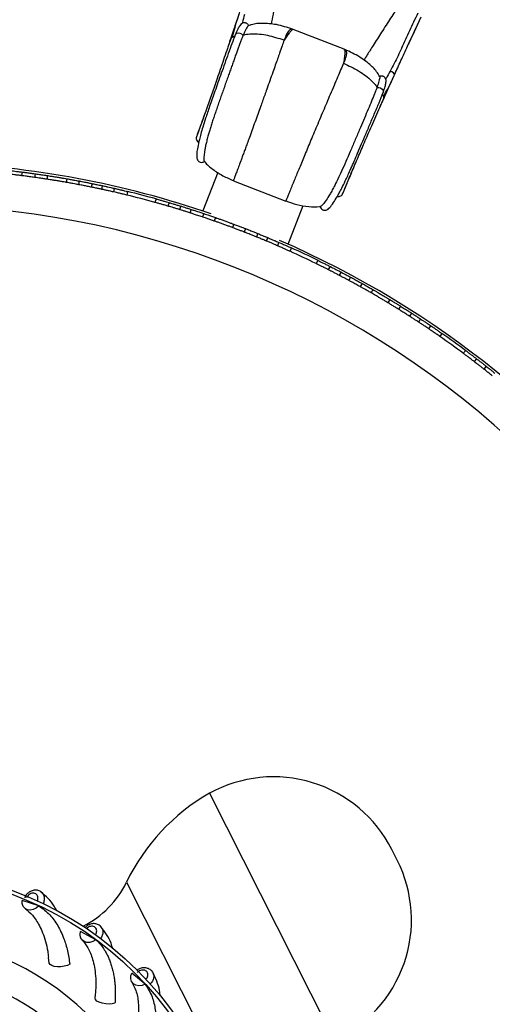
# Model space of a CAD drawing. Header units: millimetres. Extents: x 69 to 135, y 39 to 174.
# Tile 49 of 199: x 91 to 96, y 64 to 74. Entities that reach past the tile are written whole.
import ezdxf

# ---------------------------------------------------------------- set-up
doc = ezdxf.new("R2010")
doc.units = ezdxf.units.MM
doc.styles.add('SLDTEXTSTYLE0', font='TXT', dxfattribs={"width": 0.75})
doc.dimstyles.new('SLDDIMSTYLE2', dxfattribs={"dimtxt": 3.5, "dimasz": 3.302, "dimexe": 0, "dimexo": 0.0625, "dimgap": 0.875, "dimtad": 1, "dimlfac": 20, "dimrnd": 1e-09, "dimzin": 12, "dimdsep": 46, "dimtxsty": 'SLDTEXTSTYLE0', "dimsah": 1, "dimcen": 0.09, "dimadec": 0, "dimazin": 3, "dimtfac": 1, "dimtofl": 0, "dimtmove": 0, "dimatfit": 3, "dimfxl": 0, "dimfrac": 2, "dimtolj": 1, "dimtzin": 12, "dimarcsym": 0})

# ---------------------------------------------------------------- blocks, each defined once
blk = doc.blocks.new('_D_2')
at = {"color": 7, "linetype": 'Continuous', "lineweight": 18}
for p, q in [((90.33, 84.344), (123.279, 84.344)), ((122.279, 84.344), (122.279, 39.344)), ((90.33, 39.344), (123.279, 39.344))]:
    blk.add_line(p, q, dxfattribs=at)
for points in [[(122.279, 84.344), (121.771, 81.042), (122.787, 81.042)], [(122.279, 39.344), (122.787, 42.646), (121.771, 42.646)]]:
    blk.add_solid(points, dxfattribs=at)
at = {"color": 7, "linetype": 'Continuous', "lineweight": 18, "insert": (117.768, 62.442), "char_height": 3.5, "attachment_point": 1, "rotation": 90, "style": 'SLDTEXTSTYLE0'}
blk.add_mtext('900', dxfattribs=at)

msp = doc.modelspace()

# ---------------------------------------------------------------- linework, layer by layer
at = {"color": 7, "linetype": 'Continuous', "lineweight": 25}
for p, q in [((93.98797, 74.20038), (93.98646, 74.20204)), ((94.54394, 73.98572), (93.98853, 74.20182)), ((95.30239, 74.15909), (95.32891, 74.21629)), ((95.31417, 74.18432), (95.3427, 74.24572)), ((93.35565, 74.1441), (93.35518, 74.14299)), ((93.44228, 74.13902), (93.44169, 74.13757)), ((94.90404, 73.57029), (94.9035, 73.56882)), ((93.1137, 73.53825), (93.11136, 73.53153)), ((94.97132, 73.51549), (94.97092, 73.51435)), ((94.73738, 72.89889), (94.74594, 72.9187)), ((91.02758, 72.64322), (91.02108, 72.60372)), ((91.17007, 72.62424), (91.16358, 72.58476)), ((91.30518, 72.60435), (91.29868, 72.56488)), ((93.16379, 72.6393), (92.99975, 72.21767)), ((91.51476, 72.56985), (91.50826, 72.53038)), ((91.64911, 72.54538), (91.64261, 72.5059)), ((91.79017, 72.51769), (91.78367, 72.47819)), ((91.89896, 72.45401), (91.90547, 72.49352)), ((93.33513, 72.54767), (93.90752, 72.32497)), ((92.02985, 72.42486), (92.03636, 72.46441)), ((92.1752, 72.39051), (92.1817, 72.42999)), ((92.49002, 72.34954), (92.47631, 72.31174)), ((92.63362, 72.30843), (92.61994, 72.27072)), ((92.76202, 72.26981), (92.74835, 72.23212)), ((93.93169, 71.85508), (94.09574, 72.27671)), ((92.87438, 72.23443), (92.86073, 72.1968)), ((93.01096, 72.18958), (92.99731, 72.15197)), ((93.14011, 72.14521), (93.12647, 72.1076)), ((93.33978, 72.07279), (93.32614, 72.03518)), ((93.46735, 72.02404), (93.45371, 71.98643)), ((93.60092, 71.9709), (93.58727, 71.93327)), ((93.69615, 71.88832), (93.70981, 71.92596)), ((93.81946, 71.83562), (93.83312, 71.87329)), ((93.95598, 71.77501), (93.96966, 71.81272)), ((94.25795, 71.67701), (94.23756, 71.64244)), ((94.39155, 71.61022), (94.37117, 71.57567)), ((94.51068, 71.54868), (94.49034, 71.51418)), ((94.61462, 71.49324), (94.59429, 71.45876)), ((94.74063, 71.42406), (94.72031, 71.3896)), ((94.85943, 71.35672), (94.83911, 71.32226)), ((95.04239, 71.24884), (95.02208, 71.21438)), ((95.15883, 71.17748), (95.13851, 71.14302)), ((95.28036, 71.10071), (95.26003, 71.06622)), ((95.35884, 71.00209), (95.37916, 71.03655)), ((95.47032, 70.92756), (95.49068, 70.96209)), ((95.59345, 70.84302), (95.61378, 70.8775)), ((95.87221, 70.6911), (95.84577, 70.6608)), ((95.99126, 70.6009), (95.96488, 70.57067)), ((96.09705, 70.5185), (96.07068, 70.48829)), ((95.12469, 65.11663), (95.06558, 65.23369)), ((91.20888, 64.61897), (91.02749, 64.67641)), ((91.69581, 64.39692), (91.69367, 64.39584)), ((91.83338, 64.24708), (91.66669, 64.33879)), ((91.32415, 63.99154), (91.31406, 64.05426)), ((92.37334, 63.76049), (92.22774, 63.88296)), ((91.82403, 63.60921), (91.8277, 63.64847))]:
    msp.add_line(p, q, dxfattribs=at)
at = {"color": 1, "linetype": 'Continuous', "lineweight": 25}
for p, q in [((93.1825, 73.73749), (93.1836, 73.74031)), ((94.82414, 73.09877), (94.82524, 73.10159)), ((93.07308, 65.84853), (94.43656, 63.14824)), ((92.16755, 64.87654), (93.08852, 63.0526)), ((91.69581, 64.39692), (91.6977, 64.39318))]:
    msp.add_line(p, q, dxfattribs=at)
at = {"color": 1, "linetype": 'Continuous', "lineweight": 25, "flags": 128}
for points in [[(93.44169, 74.13757), (93.42723, 74.15108), (93.40827, 74.1599), (93.38813, 74.16247), (93.37035, 74.15835), (93.35802, 74.14825), (93.35565, 74.1441)], [(95.09444, 73.70667), (95.09498, 73.70835), (95.09231, 73.71721), (95.08231, 73.72785), (95.06668, 73.73848), (95.04806, 73.74729)], [(94.9035, 73.56882), (94.92329, 73.56901), (94.94322, 73.56269), (94.9598, 73.55098), (94.97012, 73.53592), (94.97238, 73.52015), (94.97132, 73.51549)]]:
    msp.add_lwpolyline(points, dxfattribs=at)
at = {"color": 7, "linetype": 'Continuous', "lineweight": 25, "flags": 128}
for points in [[(91.20888, 64.61897), (91.18151, 64.59366), (91.14996, 64.57689), (91.1171, 64.5702), (91.08593, 64.57419), (91.05929, 64.5885), (91.0396, 64.61183), (91.02867, 64.64205), (91.02749, 64.67641)], [(91.83338, 64.24708), (91.8016, 64.22759), (91.76739, 64.2173), (91.73386, 64.21714), (91.70406, 64.22714), (91.68073, 64.24637), (91.66597, 64.2731), (91.66114, 64.30487), (91.66669, 64.33879)], [(91.54868, 63.97928), (91.52183, 63.96623), (91.48823, 63.95662), (91.45097, 63.95134), (91.41349, 63.95087), (91.37923, 63.95526), (91.35134, 63.9641), (91.3324, 63.97657), (91.32415, 63.99154)], [(92.37334, 63.76049), (92.33837, 63.74757), (92.3028, 63.74416), (92.26988, 63.75055), (92.24261, 63.76616), (92.22348, 63.78958), (92.21422, 63.81867), (92.21568, 63.85077), (92.22774, 63.88296)], [(92.04186, 63.55338), (92.01298, 63.54582), (91.97815, 63.54295), (91.94058, 63.54504), (91.90372, 63.55189), (91.87098, 63.56288), (91.84535, 63.57699), (91.82921, 63.59292), (91.82403, 63.60921)]]:
    msp.add_lwpolyline(points, dxfattribs=at)
at = {"color": 7, "linetype": 'Continuous', "lineweight": 25}
for radius in [3.75, 3.71]:
    msp.add_circle((89.63316, 61.26266), radius, dxfattribs=at)
for centre, radius, start, end in [((89.74517, 62.47376), 10.27307, 70.974179, 87.875194), ((89.74517, 62.47376), 10.21, 74.470446, 76.245615), ((89.74517, 62.47376), 10.25, 74.453216, 76.262845), ((89.74517, 62.47376), 9.81066, 4.274548, 88.536033), ((89.74517, 62.47376), 10.27307, 5.198031, 66.506588), ((89.74517, 62.47376), 10.21, 63.882211, 65.65738), ((89.74517, 62.47376), 10.25, 63.864981, 65.67461), ((89.74517, 62.47376), 10.25, 53.276746, 55.086374), ((89.74517, 62.47376), 10.21, 53.293976, 55.069144), ((93.77308, 64.58106), 1.44792, 26.790949, 118.911084), ((94.1969, 63.89373), 2.25482, 119.894722, 154.159106), ((93.83219, 64.464), 1.44792, 294.670813, 26.790949), ((91.22254, 65.33421), 1.05, 296.790949, 334.159106), ((89.63316, 61.26266), 3.0251, 359.288477, 166.633339), ((89.63316, 61.26266), 2.68705, 3.46794, 162.453876), ((89.63316, 61.26266), 2.33421, 5.078616, 160.8432)]:
    msp.add_arc(centre, radius, start, end, dxfattribs=at)
at = {"color": 1, "linetype": 'Continuous', "lineweight": 25}
for points, knots in [([(93.87312, 74.97857), (93.86633, 74.93625), (93.85288, 74.85237), (93.83232, 74.72919), (93.81222, 74.61197), (93.79106, 74.49268), (93.76966, 74.37567), (93.7546, 74.29644), (93.74769, 74.26006)], [0, 0, 0, 0, 0.17519637, 0.34718726, 0.5090169, 0.66082428, 0.84426062, 1, 1, 1, 1]), ([(95.15391, 74.48021), (95.15079, 74.47552), (95.11701, 74.42472), (95.04975, 74.32196), (94.95507, 74.17552), (94.86966, 74.04081), (94.80553, 73.93849), (94.77253, 73.88499), (94.76076, 73.8659)], [0, 0, 0, 0, 0.02309553, 0.25046433, 0.4997218, 0.73438354, 0.90522267, 1, 1, 1, 1]), ([(93.98646, 74.20204), (93.98643, 74.20208), (93.98378, 74.20506), (93.971, 74.19421), (93.94835, 74.16907), (93.92076, 74.13151), (93.89967, 74.09981), (93.88942, 74.08442)], [0, 0, 0, 0, 0.00384697, 0.27987845, 0.54134987, 0.77716738, 1, 1, 1, 1]), ([(93.97867, 74.20237), (93.976, 74.20421), (93.96578, 74.21123), (93.9442, 74.19491), (93.91582, 74.15548), (93.89827, 74.1082), (93.88948, 74.08453)], [0, 0, 0, 0, 0.10484889, 0.40202037, 0.70063444, 1, 1, 1, 1]), ([(94.54276, 73.98269), (94.54448, 73.98291), (94.55058, 73.9837), (94.55236, 73.95778), (94.54931, 73.90862), (94.54148, 73.85791), (94.53751, 73.83225)], [0, 0, 0, 0, 0.11393684, 0.40478215, 0.6988887, 1, 1, 1, 1]), ([(94.55151, 73.9795), (94.55472, 73.97905), (94.567, 73.97732), (94.57188, 73.9507), (94.56615, 73.90246), (94.54713, 73.85575), (94.5376, 73.83237)], [0, 0, 0, 0, 0.10484889, 0.40202037, 0.70063444, 1, 1, 1, 1]), ([(94.5376, 73.83237), (94.51723, 73.78423), (94.47539, 73.68537), (94.40848, 73.52831), (94.35424, 73.40116), (94.30194, 73.27765), (94.24981, 73.15393), (94.20009, 73.03546), (94.15337, 72.92362), (94.09819, 72.7908), (94.04021, 72.65039), (94.00331, 72.56047), (93.98091, 72.50565), (93.96846, 72.47516), (93.95699, 72.44701), (93.94283, 72.41224), (93.92817, 72.37615), (93.91371, 72.34047), (93.91083, 72.3333), (93.90916, 72.32914)], [0, 0, 0, 0, 0.08686512, 0.17838501, 0.21851885, 0.25929555, 0.34239684, 0.38125366, 0.42028136, 0.49893804, 0.57916629, 0.66189768, 0.68935279, 0.71768301, 0.74692526, 0.77711058, 0.84037687, 0.90759003, 1, 1, 1, 1]), ([(91.23559, 64.76699), (91.242, 64.76158), (91.25703, 64.74891), (91.26854, 64.71756), (91.27081, 64.67796), (91.26097, 64.65093), (91.25588, 64.63693)], [0, 0, 0, 0, 0.195059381, 0.456802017, 0.718624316, 1, 1, 1, 1]), ([(91.82745, 64.29785), (91.8277, 64.29821), (91.83273, 64.30539), (91.84031, 64.32071), (91.84392, 64.34378), (91.83969, 64.36505), (91.82951, 64.37998), (91.81512, 64.3905), (91.79718, 64.39614), (91.77424, 64.39475), (91.75109, 64.38623), (91.7383, 64.37537), (91.73195, 64.36998)], [0, 0, 0, 0, 0.00615248, 0.12173442, 0.23731517, 0.35284344, 0.46829345, 0.54050293, 0.65585414, 0.77120438, 0.8865842, 1, 1, 1, 1]), ([(91.88871, 64.38815), (91.89067, 64.38598), (91.89644, 64.37961), (91.9029, 64.3667), (91.90806, 64.34998), (91.90983, 64.33204), (91.9084, 64.31322), (91.90359, 64.29394), (91.89545, 64.27422), (91.88719, 64.26182), (91.88298, 64.25551)], [0, 0, 0, 0, 0.067675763, 0.199576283, 0.327825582, 0.459799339, 0.588087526, 0.720101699, 0.857732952, 1, 1, 1, 1]), ([(92.45466, 63.88702), (92.45852, 63.87956), (92.46755, 63.86211), (92.46619, 63.82874), (92.45313, 63.79129), (92.4337, 63.77008), (92.42363, 63.75909)], [0, 0, 0, 0, 0.19505938, 0.45680202, 0.71862432, 1, 1, 1, 1])]:
    msp.add_open_spline(points, degree=3, knots=knots, dxfattribs=at)
at = {"color": 7, "linetype": 'Continuous', "lineweight": 25}
for points, knots in [([(93.41328, 74.42732), (93.40667, 74.40709), (93.39013, 74.35643), (93.36593, 74.283), (93.33862, 74.20046), (93.31049, 74.11589), (93.29111, 74.05807), (93.28092, 74.02768)], [0, 0, 0, 0, 0.14187617, 0.35525137, 0.53257303, 0.75426932, 1, 1, 1, 1]), ([(93.39411, 74.36821), (93.37302, 74.30218), (93.34518, 74.21503), (93.32758, 74.13447), (93.32332, 74.11495)], [0, 0, 0, 0, 0.757706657, 1, 1, 1, 1]), ([(93.45575, 74.36681), (93.44802, 74.33667), (93.43959, 74.3038), (93.43304, 74.2721), (93.43249, 74.26947)], [0, 0, 0, 0, 0.91699372, 1, 1, 1, 1]), ([(95.09446, 73.7067), (95.11793, 73.75805), (95.16471, 73.86039), (95.26146, 74.07261), (95.33717, 74.23371), (95.38766, 74.34116)], [0, 0, 0, 0, 0.25113625, 0.50053742, 1, 1, 1, 1]), ([(95.17449, 74.00223), (95.20365, 74.06541), (95.26257, 74.19313), (95.3221, 74.3193), (95.35218, 74.38305)], [0, 0, 0, 0, 0.4947124, 1, 1, 1, 1]), ([(93.5022, 74.24366), (93.50029, 74.24752), (93.49654, 74.25514), (93.4878, 74.26413), (93.47802, 74.2705), (93.46557, 74.27515), (93.45309, 74.27609), (93.44194, 74.27413), (93.43179, 74.27048), (93.4194, 74.26163), (93.40278, 74.24101), (93.38134, 74.20357), (93.36481, 74.1653), (93.35566, 74.1441)], [0, 0, 0, 0, 0.037207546, 0.07350245, 0.107705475, 0.138937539, 0.190875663, 0.215403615, 0.251259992, 0.362674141, 0.524947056, 0.736957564, 1, 1, 1, 1]), ([(93.50084, 74.24298), (93.49921, 74.24341), (93.49548, 74.2444), (93.47272, 74.20763), (93.45239, 74.1618), (93.44228, 74.13902)], [0, 0, 0, 0, 0.28124371, 0.6426258, 1, 1, 1, 1]), ([(93.97965, 74.20525), (93.92185, 74.22442), (93.81444, 74.26006), (93.66252, 74.27193), (93.55769, 74.26568), (93.51152, 74.24644), (93.50117, 74.24213)], [0, 0, 0, 0, 0.37162225, 0.69060968, 0.93066439, 1, 1, 1, 1]), ([(93.98654, 74.20215), (93.98329, 74.20341), (93.97975, 74.20479), (93.9762, 74.20614), (93.97591, 74.20625)], [0, 0, 0, 0, 0.91896013, 1, 1, 1, 1]), ([(95.24531, 74.03624), (95.25163, 74.04999), (95.29006, 74.13358), (95.32997, 74.21858), (95.36332, 74.2896)], [0, 0, 0, 0, 0.16448855, 1, 1, 1, 1]), ([(93.30558, 74.09663), (93.30574, 74.09734), (93.30622, 74.09946), (93.29895, 74.07853), (93.28667, 74.04273), (93.26647, 73.98344), (93.23781, 73.89915), (93.2019, 73.7939), (93.16748, 73.69349), (93.13577, 73.60164), (93.10616, 73.51652), (93.07701, 73.43333), (93.04719, 73.34897), (93.01759, 73.26593), (92.98998, 73.18911), (92.96601, 73.12281), (92.94709, 73.07054), (92.93441, 73.03502), (92.92835, 73.01734), (92.92921, 73.01849), (92.92952, 73.0189)], [0, 0, 0, 0, 0.01948, 0.05806563, 0.0948992, 0.13005676, 0.19573449, 0.25628033, 0.31192646, 0.36240987, 0.40825604, 0.45579442, 0.50912648, 0.56832412, 0.63316233, 0.70365775, 0.78026936, 0.86215541, 0.95003061, 1, 1, 1, 1]), ([(93.35519, 74.143), (93.34305, 74.11192), (93.31934, 74.0512), (93.28014, 73.94199), (93.2414, 73.83254), (93.20361, 73.72511), (93.16748, 73.62267), (93.12397, 73.49964), (93.07678, 73.36558), (93.03269, 73.23592), (93.00116, 73.13671), (92.97884, 73.06031), (92.95899, 72.98439), (92.94357, 72.91238), (92.93557, 72.85727), (92.93398, 72.81895), (92.93435, 72.80068), (92.94079, 72.77819), (92.95481, 72.75808), (92.98065, 72.74711), (93.00506, 72.75025), (93.01546, 72.75691), (93.02057, 72.76018)], [0, 0, 0, 0, 0.05807466, 0.11345307, 0.16568372, 0.21566769, 0.2627855, 0.30757301, 0.38884376, 0.46002613, 0.52080469, 0.5742062, 0.62295388, 0.70645064, 0.79106029, 0.8420875, 0.89782675, 0.92411877, 0.9496719, 0.97515372, 0.98780606, 1, 1, 1, 1]), ([(93.44169, 74.13757), (93.43723, 74.1265), (93.42829, 74.10427), (93.4141, 74.06731), (93.39937, 74.02811), (93.38405, 73.9866), (93.36803, 73.94297), (93.35123, 73.8966), (93.33396, 73.84784), (93.31582, 73.7968), (93.29736, 73.74461), (93.27793, 73.68962), (93.25763, 73.63225), (93.23649, 73.57259), (93.21534, 73.51291), (93.1943, 73.45348), (93.17371, 73.39494), (93.15368, 73.33743), (93.1345, 73.28143), (93.11627, 73.22718), (93.09934, 73.17526), (93.08381, 73.12571), (93.06984, 73.07891), (93.05593, 73.02951), (93.04291, 72.97942), (93.03172, 72.93077), (93.02337, 72.88843), (93.01757, 72.85215), (93.01397, 72.82168), (93.0125, 72.79962), (93.01233, 72.78395), (93.01289, 72.77335), (93.0136, 72.76707), (93.01422, 72.76521), (93.01432, 72.76494)], [0, 0, 0, 0, 0.02328394, 0.04674746, 0.0700275, 0.09345679, 0.11732161, 0.14132132, 0.16682988, 0.19247946, 0.21855167, 0.24476271, 0.273992, 0.30340986, 0.3334106, 0.36360833, 0.39420925, 0.42501257, 0.45642955, 0.48804776, 0.52011964, 0.55238084, 0.58518964, 0.61816761, 0.66377585, 0.70974099, 0.75533625, 0.80119125, 0.84776311, 0.89454859, 0.92768838, 0.9608905, 0.99427543, 1, 1, 1, 1]), ([(93.30131, 74.0881), (93.30019, 74.08478), (93.29892, 74.08101), (93.29606, 74.07249), (93.29571, 74.07146)], [0, 0, 0, 0, 0.87909628, 1, 1, 1, 1]), ([(93.29784, 74.07526), (93.29785, 74.07591), (93.29787, 74.08044), (93.29982, 74.08412), (93.30149, 74.08727)], [0, 0, 0, 0, 0.14396561, 1, 1, 1, 1]), ([(93.34716, 74.12211), (93.34507, 74.12219), (93.33972, 74.12239), (93.3305, 74.11923), (93.3203, 74.11381), (93.31061, 74.10537), (93.30604, 74.09779), (93.30371, 74.09391)], [0, 0, 0, 0, 0.12498739, 0.3201178, 0.53279405, 0.76093208, 1, 1, 1, 1]), ([(93.88949, 74.08453), (93.83024, 74.10339), (93.71321, 74.14063), (93.56562, 74.15557), (93.47726, 74.14761), (93.44831, 74.1405), (93.44228, 74.13902)], [0, 0, 0, 0, 0.39907117, 0.78826541, 0.95589598, 1, 1, 1, 1]), ([(93.88949, 74.08453), (93.88232, 74.06432), (93.86715, 74.02157), (93.84246, 73.95181), (93.81726, 73.8806), (93.79244, 73.8105), (93.75367, 73.70089), (93.71431, 73.59014), (93.67688, 73.48508), (93.65401, 73.42092), (93.61858, 73.32142), (93.56845, 73.18191), (93.52019, 73.04931), (93.4867, 72.9576), (93.46659, 72.90265), (93.44844, 72.85324), (93.4313, 72.80665), (93.41165, 72.75339), (93.39077, 72.69696), (93.37059, 72.64258), (93.35439, 72.59905), (93.34051, 72.56183), (93.33262, 72.54083), (93.33734, 72.55356), (93.33979, 72.56016)], [0, 0, 0, 0, 0.03326948, 0.0703639, 0.09738247, 0.12632433, 0.15726365, 0.22826844, 0.25245465, 0.27685088, 0.30144547, 0.36688455, 0.44123991, 0.47184342, 0.4984321, 0.52567317, 0.55362954, 0.58236267, 0.63137497, 0.68358955, 0.73919753, 0.7982749, 0.89550697, 1, 1, 1, 1]), ([(94.55617, 73.98049), (94.55588, 73.9806), (94.55235, 73.982), (94.54881, 73.98338), (94.54556, 73.98465)], [0, 0, 0, 0, 0.08103987, 1, 1, 1, 1]), ([(94.93032, 73.68608), (94.92561, 73.69626), (94.90458, 73.74164), (94.83154, 73.8171), (94.71155, 73.91102), (94.60829, 73.95735), (94.55273, 73.98228)], [0, 0, 0, 0, 0.06933561, 0.30939032, 0.62837775, 1, 1, 1, 1]), ([(95.1745, 74.00224), (95.16084, 73.97295), (95.13364, 73.91463), (95.09149, 73.82942), (95.06255, 73.7747), (95.04806, 73.74729)], [0, 0, 0, 0, 0.33485411, 0.66685241, 1, 1, 1, 1]), ([(94.53759, 73.83236), (94.59401, 73.80621), (94.70543, 73.75457), (94.82431, 73.66584), (94.88406, 73.60025), (94.90059, 73.57545), (94.90404, 73.57029)], [0, 0, 0, 0, 0.39907092, 0.78826534, 0.95589647, 1, 1, 1, 1]), ([(94.93783, 73.35692), (94.94602, 73.37534), (94.96575, 73.41976), (95.00167, 73.50025), (95.04933, 73.60643), (95.09129, 73.69959), (95.11829, 73.75883), (95.12438, 73.7722)], [0, 0, 0, 0, 0.14480834, 0.34923806, 0.60384582, 0.91063354, 1, 1, 1, 1]), ([(94.93114, 73.68649), (94.93263, 73.6857), (94.93605, 73.68391), (94.92798, 73.64143), (94.91199, 73.59392), (94.90404, 73.57029)], [0, 0, 0, 0, 0.28124371, 0.6426258, 1, 1, 1, 1]), ([(94.97132, 73.5155), (94.9789, 73.5373), (94.99259, 73.57668), (95.00208, 73.61876), (95.00377, 73.64519), (95.00062, 73.6601), (94.99561, 73.66964), (94.98871, 73.67863), (94.97888, 73.68637), (94.96656, 73.69135), (94.95504, 73.69327), (94.94253, 73.69255), (94.93461, 73.68947), (94.9306, 73.68791)], [0, 0, 0, 0, 0.26304244, 0.47505294, 0.63732586, 0.74874001, 0.78459639, 0.80912434, 0.86106246, 0.89229453, 0.92649755, 0.96279245, 1, 1, 1, 1]), ([(94.97546, 73.47215), (94.9855, 73.48942), (95.02698, 73.56069), (95.06536, 73.64374), (95.09444, 73.70666)], [0, 0, 0, 0, 0.24229334, 1, 1, 1, 1]), ([(95.04806, 73.74729), (95.03334, 73.72005), (95.01729, 73.69034), (95.00081, 73.66206), (94.99945, 73.65971)], [0, 0, 0, 0, 0.91701466, 1, 1, 1, 1]), ([(94.9035, 73.56882), (94.8993, 73.55765), (94.89086, 73.53522), (94.87151, 73.48611), (94.84418, 73.41898), (94.80718, 73.32946), (94.76589, 73.23247), (94.72055, 73.12584), (94.67249, 73.01278), (94.62303, 72.89618), (94.57441, 72.78268), (94.52745, 72.67591), (94.48277, 72.57898), (94.44534, 72.50343), (94.41469, 72.44569), (94.38186, 72.38779), (94.34586, 72.33136), (94.31617, 72.2926), (94.29844, 72.27371), (94.29338, 72.27052), (94.2915, 72.26934)], [0, 0, 0, 0, 0.0232979, 0.04677548, 0.09347602, 0.14133616, 0.19248963, 0.24476964, 0.30340488, 0.36359028, 0.42498097, 0.48800386, 0.55232881, 0.61811342, 0.66374899, 0.70974168, 0.80118346, 0.89454416, 0.96091043, 1, 1, 1, 1]), ([(94.28299, 72.269), (94.28579, 72.26021), (94.29106, 72.24365), (94.31101, 72.2292), (94.32834, 72.225), (94.347, 72.22589), (94.35663, 72.2302), (94.37355, 72.24004), (94.39245, 72.25985), (94.42432, 72.30063), (94.46137, 72.3604), (94.49273, 72.41676), (94.52109, 72.47086), (94.55999, 72.55049), (94.61348, 72.66755), (94.67039, 72.79919), (94.72499, 72.92733), (94.77203, 73.03788), (94.82288, 73.15694), (94.87572, 73.28082), (94.92901, 73.40692), (94.95672, 73.47796), (94.97092, 73.51437)], [0, 0, 0, 0, 0.015658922, 0.029460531, 0.040511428, 0.048883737, 0.072442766, 0.101962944, 0.161790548, 0.262710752, 0.348997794, 0.386659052, 0.431626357, 0.490852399, 0.56444097, 0.652116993, 0.701073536, 0.75382414, 0.809884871, 0.869129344, 0.932928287, 1, 1, 1, 1]), ([(94.52496, 72.39816), (94.52491, 72.39765), (94.52476, 72.39622), (94.53224, 72.41335), (94.5469, 72.4481), (94.56828, 72.49941), (94.59542, 72.56447), (94.627, 72.63976), (94.6613, 72.72097), (94.69633, 72.80329), (94.73107, 72.88431), (94.76678, 72.96706), (94.80547, 73.05619), (94.84797, 73.15347), (94.89262, 73.25529), (94.9285, 73.33686), (94.95361, 73.39404), (94.96901, 73.42929), (94.97868, 73.45179), (94.97675, 73.44818), (94.97577, 73.44635)], [0, 0, 0, 0, 0.04895963, 0.1350591, 0.21529043, 0.29035391, 0.3594248, 0.42295279, 0.4809542, 0.53320855, 0.5797863, 0.62470603, 0.6741693, 0.72869096, 0.78801333, 0.85236387, 0.88681098, 0.92290024, 0.96070615, 1, 1, 1, 1]), ([(94.97569, 73.44339), (94.97659, 73.44783), (94.97835, 73.4565), (94.97691, 73.46927), (94.97306, 73.48016), (94.96839, 73.48873), (94.96429, 73.49221), (94.96268, 73.49358)], [0, 0, 0, 0, 0.23881287, 0.46670751, 0.67915687, 0.8740791, 1, 1, 1, 1]), ([(94.96641, 73.42144), (94.96685, 73.42243), (94.9705, 73.43064), (94.97211, 73.43429), (94.97353, 73.43749)], [0, 0, 0, 0, 0.12090372, 1, 1, 1, 1]), ([(94.97284, 73.437), (94.97194, 73.43355), (94.97089, 73.42951), (94.96785, 73.42616), (94.96741, 73.42568)], [0, 0, 0, 0, 0.85603439, 1, 1, 1, 1]), ([(93.02195, 73.27831), (93.01598, 73.26167), (93.00346, 73.22678), (92.99836, 73.21267), (92.99569, 73.20528)], [0, 0, 0, 0, 0.47691826, 1, 1, 1, 1]), ([(92.99997, 73.21714), (92.99027, 73.19032), (92.96858, 73.1303), (92.94329, 73.06134), (92.93563, 73.04043), (92.93159, 73.0294)], [0, 0, 0, 0, 0.27614907, 0.618047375, 1, 1, 1, 1]), ([(92.92972, 73.02298), (92.92918, 73.01854), (92.92812, 73.00985), (92.93129, 72.99376), (92.94051, 72.97855), (92.95055, 72.96965), (92.95589, 72.96778), (92.9563, 72.96763)], [0, 0, 0, 0, 0.18826666, 0.36871787, 0.69494755, 0.97645308, 1, 1, 1, 1]), ([(93.01554, 72.76576), (93.01816, 72.76174), (93.04247, 72.72443), (93.11367, 72.66971), (93.21745, 72.59993), (93.29653, 72.56623), (93.33578, 72.54951)], [0, 0, 0, 0, 0.03680282, 0.34185573, 0.67342199, 1, 1, 1, 1]), ([(93.01562, 72.76084), (93.01655, 72.75933), (93.01766, 72.75752), (93.01913, 72.75941), (93.01938, 72.75973)], [0, 0, 0, 0, 0.830531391, 1, 1, 1, 1]), ([(91.02108, 72.60372), (91.00871, 72.60527), (90.98078, 72.60875), (90.94348, 72.61321), (90.91619, 72.61639), (90.90329, 72.61787), (90.90537, 72.61763), (90.90586, 72.61757)], [0, 0, 0, 0, 0.19366917, 0.43737418, 0.68101262, 0.92442344, 1, 1, 1, 1]), ([(90.91237, 72.65709), (90.91242, 72.65708), (90.91256, 72.65707), (90.93131, 72.65491), (90.9638, 72.65108), (90.99873, 72.64684), (91.02097, 72.64405), (91.02758, 72.64322)], [0, 0, 0, 0, 0.16751183, 0.41048752, 0.65361304, 0.89699957, 1, 1, 1, 1]), ([(91.16358, 72.58476), (91.14494, 72.58734), (91.10768, 72.5925), (91.06141, 72.59859), (91.03287, 72.60224), (91.02419, 72.60333), (91.02108, 72.60372)], [0, 0, 0, 0, 0.28098179, 0.56196298, 0.84294013, 1, 1, 1, 1]), ([(91.02758, 72.64322), (91.03394, 72.64242), (91.04666, 72.64081), (91.08709, 72.63557), (91.13049, 72.62975), (91.15961, 72.6257), (91.17007, 72.62424)], [0, 0, 0, 0, 0.28078407, 0.56156274, 0.84246903, 1, 1, 1, 1]), ([(91.29868, 72.56488), (91.28338, 72.56722), (91.25278, 72.57188), (91.21182, 72.57789), (91.17906, 72.58258), (91.16877, 72.58403), (91.16358, 72.58476)], [0, 0, 0, 0, 0.248977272, 0.49795351, 0.74695148, 1, 1, 1, 1]), ([(91.17007, 72.62424), (91.17516, 72.62352), (91.18532, 72.6221), (91.2177, 72.61746), (91.25875, 72.61144), (91.28962, 72.60673), (91.30518, 72.60435)], [0, 0, 0, 0, 0.24893902, 0.49787616, 0.7468565, 1, 1, 1, 1]), ([(91.30518, 72.60435), (91.30604, 72.60422), (91.31391, 72.60301), (91.33386, 72.59991), (91.37036, 72.59413), (91.41138, 72.58746), (91.45222, 72.58064), (91.48824, 72.57448), (91.50704, 72.57121), (91.51435, 72.56992), (91.51476, 72.56985)], [0, 0, 0, 0, 0.01985019, 0.18160844, 0.3433748, 0.50513664, 0.66688837, 0.8286402, 0.99040217, 1, 1, 1, 1]), ([(94.53053, 72.4073), (94.535, 72.41817), (94.54349, 72.43877), (94.57125, 72.50617), (94.59554, 72.56441), (94.60626, 72.59008)], [0, 0, 0, 0, 0.38448482, 0.728649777, 1, 1, 1, 1]), ([(94.60214, 72.58026), (94.60622, 72.59003), (94.61316, 72.60669), (94.63195, 72.65133), (94.63973, 72.66979)], [0, 0, 0, 0, 0.58635074, 1, 1, 1, 1]), ([(91.50826, 72.53038), (91.50506, 72.53094), (91.49449, 72.53279), (91.46898, 72.53721), (91.43074, 72.54369), (91.38921, 72.55056), (91.34952, 72.55695), (91.31802, 72.5619), (91.30448, 72.56399), (91.29868, 72.56488)], [0, 0, 0, 0, 0.07051434, 0.232213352, 0.393917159, 0.555612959, 0.717300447, 0.878992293, 1, 1, 1, 1]), ([(91.64261, 72.5059), (91.64144, 72.50612), (91.63624, 72.5071), (91.61883, 72.51038), (91.58448, 72.51675), (91.54554, 72.52381), (91.51931, 72.52843), (91.50826, 72.53038)], [0, 0, 0, 0, 0.07267291, 0.32137987, 0.57012837, 0.81893027, 1, 1, 1, 1]), ([(91.51476, 72.56985), (91.5163, 72.56958), (91.53296, 72.56666), (91.56497, 72.56095), (91.60488, 72.55366), (91.63518, 72.54801), (91.64461, 72.54623), (91.64911, 72.54538)], [0, 0, 0, 0, 0.02527595, 0.2741298, 0.52301716, 0.77193284, 1, 1, 1, 1]), ([(91.78367, 72.47819), (91.78223, 72.47848), (91.77579, 72.4798), (91.75425, 72.48416), (91.71164, 72.49264), (91.67135, 72.50045), (91.64771, 72.50493), (91.64261, 72.5059)], [0, 0, 0, 0, 0.08058386, 0.36120052, 0.64193078, 0.9228262, 1, 1, 1, 1]), ([(91.64911, 72.54538), (91.66111, 72.5431), (91.6916, 72.5373), (91.73533, 72.52873), (91.77288, 72.52121), (91.78459, 72.51882), (91.79017, 72.51769)], [0, 0, 0, 0, 0.18213312, 0.46302558, 0.74396194, 1, 1, 1, 1]), ([(91.89896, 72.45401), (91.8974, 72.45434), (91.89429, 72.45502), (91.86998, 72.46023), (91.83419, 72.46779), (91.80261, 72.47433), (91.78538, 72.47784), (91.78367, 72.47819)], [0, 0, 0, 0, 0.24316662, 0.48632775, 0.72964323, 0.97321612, 1, 1, 1, 1]), ([(91.79017, 72.51769), (91.79762, 72.51617), (91.82049, 72.51149), (91.85534, 72.50422), (91.88694, 72.49751), (91.90323, 72.49401), (91.90485, 72.49366), (91.90547, 72.49352)], [0, 0, 0, 0, 0.1174457, 0.36096028, 0.6044637, 0.84778292, 1, 1, 1, 1]), ([(91.90097, 72.49449), (91.9093, 72.49269), (91.93004, 72.48822), (91.96364, 72.48083), (91.99683, 72.4734), (92.02176, 72.46775), (92.0346, 72.46481), (92.03587, 72.46452), (92.03636, 72.46441)], [0, 0, 0, 0, 0.12684084, 0.31570909, 0.50467846, 0.6935603, 0.88216589, 1, 1, 1, 1]), ([(92.02985, 72.42486), (92.02862, 72.42514), (92.02617, 72.42571), (92.00703, 72.43008), (91.97882, 72.43646), (91.94357, 72.4443), (91.9142, 72.45072), (91.89818, 72.45417), (91.89446, 72.45498)], [0, 0, 0, 0, 0.18827598, 0.37654552, 0.56499755, 0.75378311, 0.94279566, 1, 1, 1, 1]), ([(92.17346, 72.39079), (92.17388, 72.39069), (92.17533, 72.39034), (92.16288, 72.39339), (92.1378, 72.39947), (92.10192, 72.40806), (92.06402, 72.41698), (92.03971, 72.42259), (92.02954, 72.42493)], [0, 0, 0, 0, 0.07960267, 0.27411794, 0.46876582, 0.66389171, 0.85951384, 1, 1, 1, 1]), ([(92.03605, 72.46448), (92.05032, 72.46119), (92.07885, 72.45461), (92.11951, 72.445), (92.15302, 72.43694), (92.17458, 72.4317), (92.18283, 72.42968), (92.18138, 72.43004), (92.18123, 72.43007)], [0, 0, 0, 0, 0.19590166, 0.39180189, 0.58769505, 0.78326934, 0.97832435, 1, 1, 1, 1]), ([(94.47111, 72.37825), (94.47133, 72.37816), (94.47637, 72.37603), (94.4896, 72.37588), (94.50666, 72.38083), (94.51986, 72.39054), (94.52496, 72.39767), (94.52756, 72.40131)], [0, 0, 0, 0, 0.013133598, 0.297641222, 0.627349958, 0.809725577, 1, 1, 1, 1]), ([(92.62023, 72.27061), (92.60617, 72.27471), (92.57807, 72.28292), (92.5379, 72.29441), (92.50472, 72.30378), (92.48336, 72.30974), (92.47517, 72.31201), (92.47662, 72.31161), (92.47676, 72.31157)], [0, 0, 0, 0, 0.195906, 0.39181055, 0.58770797, 0.783284, 0.97833666, 1, 1, 1, 1]), ([(92.49168, 72.34894), (92.49126, 72.34906), (92.48983, 72.34946), (92.50218, 72.34602), (92.52703, 72.33906), (92.56252, 72.32899), (92.59994, 72.31822), (92.62389, 72.31121), (92.63389, 72.30828)], [0, 0, 0, 0, 0.07960764, 0.27412904, 0.46878203, 0.66390932, 0.85952896, 1, 1, 1, 1]), ([(92.75274, 72.23074), (92.74048, 72.2345), (92.71597, 72.24203), (92.67996, 72.2529), (92.64958, 72.26196), (92.62852, 72.26817), (92.62011, 72.27064), (92.62029, 72.27059), (92.62033, 72.27058)], [0, 0, 0, 0, 0.18903044, 0.37805875, 0.5671149, 0.75601286, 0.94459427, 1, 1, 1, 1]), ([(92.63465, 72.30806), (92.63496, 72.30797), (92.63566, 72.30776), (92.65122, 72.30319), (92.67691, 72.29556), (92.71036, 72.28552), (92.74166, 72.276), (92.76007, 72.27034), (92.7664, 72.26839)], [0, 0, 0, 0, 0.146993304, 0.335180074, 0.523516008, 0.712180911, 0.901107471, 1, 1, 1, 1]), ([(92.76345, 72.26929), (92.76302, 72.26943), (92.76082, 72.27011), (92.77242, 72.26654), (92.79767, 72.2587), (92.83374, 72.2474), (92.86152, 72.23853), (92.87438, 72.23443)], [0, 0, 0, 0, 0.06031253, 0.3034335, 0.54660118, 0.79000447, 1, 1, 1, 1]), ([(93.90916, 72.32914), (93.90848, 72.32747), (93.9071, 72.32404), (93.908, 72.32625), (93.90846, 72.32739)], [0, 0, 0, 0, 0.48588817, 1, 1, 1, 1]), ([(93.90829, 72.32676), (93.94851, 72.31256), (94.02958, 72.28395), (94.15323, 72.26522), (94.24299, 72.25749), (94.28642, 72.26867), (94.29136, 72.26994)], [0, 0, 0, 0, 0.32581508, 0.65660676, 0.96094702, 1, 1, 1, 1]), ([(92.86073, 72.1968), (92.84582, 72.20155), (92.81599, 72.21106), (92.77952, 72.22246), (92.7562, 72.22968), (92.74668, 72.23261), (92.74876, 72.23197), (92.74896, 72.23191)], [0, 0, 0, 0, 0.24374052, 0.4874834, 0.73114371, 0.97455644, 1, 1, 1, 1]), ([(92.99731, 72.15197), (92.97947, 72.15793), (92.94379, 72.16985), (92.89943, 72.18434), (92.87205, 72.19317), (92.86372, 72.19584), (92.86073, 72.1968)], [0, 0, 0, 0, 0.28098179, 0.56196298, 0.84294013, 1, 1, 1, 1]), ([(92.87438, 72.23443), (92.88048, 72.23247), (92.89269, 72.22855), (92.93147, 72.21597), (92.97306, 72.20228), (93.00094, 72.19294), (93.01096, 72.18958)], [0, 0, 0, 0, 0.28078407, 0.56156274, 0.84246903, 1, 1, 1, 1]), ([(93.12647, 72.1076), (93.12045, 72.10971), (93.09992, 72.11691), (93.06551, 72.12881), (93.02959, 72.14108), (93.00685, 72.14876), (92.99992, 72.15109), (92.99731, 72.15197)], [0, 0, 0, 0, 0.103263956, 0.351985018, 0.600743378, 0.849518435, 1, 1, 1, 1]), ([(93.01096, 72.18958), (93.01569, 72.18799), (93.02525, 72.18478), (93.05578, 72.17442), (93.09459, 72.1611), (93.1245, 72.15069), (93.13955, 72.1454), (93.14011, 72.14521)], [0, 0, 0, 0, 0.24361942, 0.49250381, 0.74144944, 0.99041442, 1, 1, 1, 1]), ([(93.32614, 72.03518), (93.32309, 72.03632), (93.31305, 72.04008), (93.28878, 72.04911), (93.25239, 72.06251), (93.21283, 72.07689), (93.17498, 72.09047), (93.14493, 72.10112), (93.132, 72.10566), (93.12647, 72.1076)], [0, 0, 0, 0, 0.07051434, 0.23221335, 0.39391716, 0.55561296, 0.71730045, 0.87899229, 1, 1, 1, 1]), ([(93.14011, 72.14521), (93.14093, 72.14492), (93.14844, 72.14228), (93.16748, 72.13558), (93.2023, 72.12318), (93.2414, 72.10909), (93.28029, 72.09488), (93.31457, 72.08221), (93.33244, 72.07554), (93.33939, 72.07293), (93.33978, 72.07279)], [0, 0, 0, 0, 0.01985019, 0.18160844, 0.3433748, 0.50513664, 0.66688837, 0.8286402, 0.99040217, 1, 1, 1, 1]), ([(93.33978, 72.07279), (93.34124, 72.07224), (93.35708, 72.06631), (93.3875, 72.05481), (93.42539, 72.04031), (93.45414, 72.02919), (93.46308, 72.02571), (93.46735, 72.02404)], [0, 0, 0, 0, 0.02527595, 0.2741298, 0.52301716, 0.77193284, 1, 1, 1, 1]), ([(93.45371, 71.98643), (93.45259, 71.98686), (93.44767, 71.98878), (93.43115, 71.99521), (93.39855, 72.00777), (93.36157, 72.02187), (93.33664, 72.03124), (93.32614, 72.03518)], [0, 0, 0, 0, 0.072672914, 0.321379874, 0.570128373, 0.818930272, 1, 1, 1, 1]), ([(93.58727, 71.93327), (93.58591, 71.93383), (93.57982, 71.9363), (93.55945, 71.94455), (93.51912, 71.96071), (93.48095, 71.9758), (93.45854, 71.98454), (93.45371, 71.98643)], [0, 0, 0, 0, 0.08058386, 0.36120052, 0.64193078, 0.9228262, 1, 1, 1, 1]), ([(93.46735, 72.02404), (93.47872, 72.0196), (93.50763, 72.00829), (93.54904, 71.99183), (93.58456, 71.97754), (93.59564, 71.97305), (93.60092, 71.9709)], [0, 0, 0, 0, 0.18213312, 0.46302558, 0.74396194, 1, 1, 1, 1]), ([(93.69615, 71.88832), (93.69469, 71.88893), (93.69175, 71.89017), (93.66881, 71.89976), (93.63502, 71.91377), (93.60518, 71.926), (93.58889, 71.93262), (93.58727, 71.93327)], [0, 0, 0, 0, 0.24316662, 0.48632775, 0.72964323, 0.97321612, 1, 1, 1, 1]), ([(93.60092, 71.9709), (93.60796, 71.96804), (93.62958, 71.95924), (93.6625, 71.94569), (93.69233, 71.93329), (93.7077, 71.92685), (93.70922, 71.92621), (93.70981, 71.92596)], [0, 0, 0, 0, 0.1174457, 0.36096028, 0.6044637, 0.84778292, 1, 1, 1, 1]), ([(93.81946, 71.83562), (93.8183, 71.83612), (93.81599, 71.83712), (93.79799, 71.84494), (93.77143, 71.85639), (93.73822, 71.87058), (93.71053, 71.88229), (93.69542, 71.88862), (93.69191, 71.8901)], [0, 0, 0, 0, 0.18827598, 0.37654552, 0.56499755, 0.75378311, 0.94279566, 1, 1, 1, 1]), ([(93.70557, 71.92774), (93.71343, 71.92444), (93.73299, 71.91623), (93.76466, 71.90279), (93.79592, 71.8894), (93.81939, 71.87926), (93.83147, 71.87401), (93.83266, 71.87349), (93.83312, 71.87329)], [0, 0, 0, 0, 0.12684084, 0.31570909, 0.50467846, 0.6935603, 0.88216589, 1, 1, 1, 1]), ([(93.95598, 71.77501), (93.95468, 71.7756), (93.95208, 71.77678), (93.93181, 71.78593), (93.90189, 71.79933), (93.86445, 71.81594), (93.83564, 71.82857), (93.82082, 71.83502), (93.81917, 71.83574)], [0, 0, 0, 0, 0.19466059, 0.38931115, 0.58424675, 0.77971033, 0.97554515, 1, 1, 1, 1]), ([(93.83284, 71.87342), (93.83933, 71.87059), (93.85909, 71.86198), (93.89239, 71.84732), (93.92769, 71.83162), (93.95417, 71.81972), (93.96779, 71.81357), (93.96914, 71.81296), (93.96966, 71.81272)], [0, 0, 0, 0, 0.09592283, 0.2915644, 0.48735578, 0.6829933, 0.87818539, 1, 1, 1, 1]), ([(94.37144, 71.57551), (94.36102, 71.58079), (94.3376, 71.59266), (94.30192, 71.61054), (94.26943, 71.62666), (94.24721, 71.6376), (94.23703, 71.64258), (94.23839, 71.64192), (94.23872, 71.64176)], [0, 0, 0, 0, 0.15713163, 0.35294227, 0.54881879, 0.74443646, 0.93955084, 1, 1, 1, 1]), ([(94.25929, 71.67622), (94.25934, 71.6762), (94.25946, 71.67614), (94.27462, 71.66869), (94.30089, 71.65572), (94.33579, 71.63833), (94.36764, 71.6223), (94.38616, 71.61289), (94.39179, 71.61003)], [0, 0, 0, 0, 0.13426617, 0.32871468, 0.5234349, 0.71866693, 0.91434246, 1, 1, 1, 1]), ([(94.49437, 71.51197), (94.48322, 71.51781), (94.46072, 71.52961), (94.42746, 71.54683), (94.39915, 71.56138), (94.37941, 71.57146), (94.37138, 71.57554), (94.37152, 71.57546), (94.37155, 71.57545)], [0, 0, 0, 0, 0.18567302, 0.37467222, 0.56372153, 0.75261638, 0.94119628, 1, 1, 1, 1]), ([(94.39239, 71.60973), (94.39257, 71.60963), (94.39303, 71.6094), (94.40613, 71.60274), (94.4292, 71.59093), (94.45974, 71.57518), (94.48969, 71.5596), (94.50781, 71.55009), (94.51471, 71.54647)], [0, 0, 0, 0, 0.12987558, 0.31799852, 0.50629566, 0.69491789, 0.88381513, 1, 1, 1, 1]), ([(94.59429, 71.45876), (94.58331, 71.46467), (94.55852, 71.47801), (94.52535, 71.49564), (94.50105, 71.50847), (94.48956, 71.5145), (94.49141, 71.51353), (94.49185, 71.5133)], [0, 0, 0, 0, 0.19366917, 0.43737418, 0.68101262, 0.92442344, 1, 1, 1, 1]), ([(94.51219, 71.54779), (94.51224, 71.54777), (94.51236, 71.5477), (94.52907, 71.53892), (94.55798, 71.52361), (94.58902, 71.50704), (94.60875, 71.4964), (94.61462, 71.49324)], [0, 0, 0, 0, 0.16751183, 0.41048752, 0.65361304, 0.89699957, 1, 1, 1, 1]), ([(94.72031, 71.3896), (94.70387, 71.39874), (94.67098, 71.41701), (94.63003, 71.4394), (94.60474, 71.45312), (94.59705, 71.45727), (94.59429, 71.45876)], [0, 0, 0, 0, 0.28098179, 0.56196298, 0.84294013, 1, 1, 1, 1]), ([(94.61462, 71.49324), (94.62026, 71.4902), (94.63154, 71.4841), (94.66734, 71.46461), (94.70571, 71.44351), (94.7314, 71.4292), (94.74063, 71.42406)], [0, 0, 0, 0, 0.28078407, 0.56156274, 0.84246903, 1, 1, 1, 1]), ([(94.74063, 71.42406), (94.74511, 71.42156), (94.75407, 71.41656), (94.78259, 71.40054), (94.81869, 71.38009), (94.84578, 71.36455), (94.85943, 71.35672)], [0, 0, 0, 0, 0.24893902, 0.497876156, 0.746856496, 1, 1, 1, 1]), ([(94.83911, 71.32226), (94.82569, 71.32996), (94.79884, 71.34537), (94.76282, 71.36577), (94.73396, 71.38198), (94.72488, 71.38704), (94.72031, 71.3896)], [0, 0, 0, 0, 0.24897727, 0.49795351, 0.74695148, 1, 1, 1, 1]), ([(95.02208, 71.21438), (95.0151, 71.21858), (95.00116, 71.22699), (94.96953, 71.24592), (94.93422, 71.26685), (94.89823, 71.28799), (94.86597, 71.30676), (94.84758, 71.31738), (94.84024, 71.32161), (94.83911, 71.32226)], [0, 0, 0, 0, 0.16176634, 0.32353271, 0.48529624, 0.64704933, 0.80880079, 0.97056198, 1, 1, 1, 1]), ([(94.85943, 71.35672), (94.86648, 71.35265), (94.88059, 71.34452), (94.91246, 71.326), (94.94787, 71.30524), (94.98379, 71.28398), (95.01583, 71.26484), (95.03403, 71.25389), (95.04128, 71.24951), (95.04239, 71.24884)], [0, 0, 0, 0, 0.16176632, 0.32353267, 0.48529619, 0.64704936, 0.80880092, 0.97056212, 1, 1, 1, 1]), ([(95.13851, 71.14302), (95.13415, 71.14573), (95.12544, 71.15115), (95.09762, 71.16835), (95.06225, 71.19005), (95.03554, 71.20622), (95.02208, 71.21438)], [0, 0, 0, 0, 0.24893882, 0.49787574, 0.7468562, 1, 1, 1, 1]), ([(95.04239, 71.24884), (95.05563, 71.24082), (95.08212, 71.22478), (95.1174, 71.20314), (95.14555, 71.18574), (95.15438, 71.18025), (95.15883, 71.17748)], [0, 0, 0, 0, 0.248977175, 0.497953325, 0.746951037, 1, 1, 1, 1]), ([(95.26003, 71.06622), (95.25464, 71.06969), (95.24385, 71.07661), (95.20946, 71.09851), (95.17243, 71.12187), (95.14748, 71.13743), (95.13851, 71.14302)], [0, 0, 0, 0, 0.28078335, 0.56156126, 0.84246779, 1, 1, 1, 1]), ([(95.15883, 71.17748), (95.17479, 71.16752), (95.2067, 71.1476), (95.24612, 71.12261), (95.27036, 71.10712), (95.27772, 71.1024), (95.28036, 71.10071)], [0, 0, 0, 0, 0.28098096, 0.56196133, 0.84293769, 1, 1, 1, 1]), ([(95.28036, 71.10071), (95.29353, 71.09223), (95.31985, 71.07529), (95.35186, 71.05443), (95.37228, 71.04104), (95.38059, 71.03557), (95.37878, 71.03676), (95.37861, 71.03688)], [0, 0, 0, 0, 0.2437388, 0.48747994, 0.73113916, 0.97455273, 1, 1, 1, 1]), ([(95.35753, 71.00286), (95.35791, 71.00261), (95.35983, 71.00135), (95.3497, 71.00802), (95.32758, 71.02251), (95.29591, 71.04314), (95.27139, 71.05892), (95.26003, 71.06622)], [0, 0, 0, 0, 0.0603102, 0.30342829, 0.54659345, 0.78999607, 1, 1, 1, 1]), ([(95.47032, 70.92756), (95.46928, 70.92827), (95.46719, 70.92968), (95.45093, 70.94067), (95.42693, 70.95681), (95.39689, 70.97686), (95.37182, 70.99346), (95.35814, 71.00246), (95.35496, 71.00455)], [0, 0, 0, 0, 0.18827598, 0.37654552, 0.56499755, 0.75378311, 0.94279566, 1, 1, 1, 1]), ([(95.3753, 71.03905), (95.38242, 71.03436), (95.40014, 71.0227), (95.4288, 71.00367), (95.45707, 70.98476), (95.47827, 70.97048), (95.48918, 70.9631), (95.49026, 70.96237), (95.49068, 70.96209)], [0, 0, 0, 0, 0.12684084, 0.31570909, 0.50467846, 0.6935603, 0.88216589, 1, 1, 1, 1]), ([(95.59193, 70.84392), (95.59229, 70.84367), (95.59351, 70.84282), (95.583, 70.85016), (95.56181, 70.8649), (95.53146, 70.88586), (95.49934, 70.90788), (95.47869, 70.92188), (95.47006, 70.92774)], [0, 0, 0, 0, 0.07960267, 0.27411794, 0.46876582, 0.66389171, 0.85951384, 1, 1, 1, 1]), ([(95.49042, 70.96226), (95.50253, 70.95404), (95.52676, 70.9376), (95.5612, 70.91395), (95.58955, 70.89434), (95.60775, 70.88166), (95.61471, 70.8768), (95.61349, 70.87765), (95.61336, 70.87774)], [0, 0, 0, 0, 0.19590166, 0.39180189, 0.58769505, 0.78326934, 0.97832435, 1, 1, 1, 1]), ([(95.96511, 70.57046), (95.95349, 70.57936), (95.93025, 70.59717), (95.89694, 70.6224), (95.86939, 70.64312), (95.85162, 70.6564), (95.84481, 70.66147), (95.84601, 70.66057), (95.84613, 70.66048)], [0, 0, 0, 0, 0.195906, 0.39181055, 0.58770797, 0.783284, 0.97833666, 1, 1, 1, 1]), ([(95.87354, 70.68994), (95.8732, 70.6902), (95.872, 70.69109), (95.88228, 70.68342), (95.90293, 70.66796), (95.93239, 70.64575), (95.9634, 70.62219), (95.98319, 70.607), (95.99146, 70.60065)], [0, 0, 0, 0, 0.07960764, 0.27412904, 0.46878203, 0.66390932, 0.85952896, 1, 1, 1, 1]), ([(96.07427, 70.48541), (96.0642, 70.49335), (96.04406, 70.50923), (96.01441, 70.53237), (95.98936, 70.55179), (95.97196, 70.5652), (95.96501, 70.57053), (95.96516, 70.57042), (95.96519, 70.57039)], [0, 0, 0, 0, 0.18903044, 0.37805875, 0.5671149, 0.75601286, 0.94459427, 1, 1, 1, 1]), ([(95.99209, 70.60017), (95.99234, 70.59998), (95.99292, 70.59953), (96.00578, 70.58964), (96.02698, 70.57325), (96.05454, 70.55181), (96.08029, 70.53162), (96.09541, 70.51969), (96.10061, 70.51559)], [0, 0, 0, 0, 0.1469933, 0.33518007, 0.52351601, 0.71218091, 0.90110747, 1, 1, 1, 1]), ([(96.16271, 70.41475), (96.15052, 70.42457), (96.12615, 70.44422), (96.09626, 70.46802), (96.07712, 70.48317), (96.0693, 70.48934), (96.071, 70.488), (96.07117, 70.48787)], [0, 0, 0, 0, 0.24374052, 0.4874834, 0.73114371, 0.97455644, 1, 1, 1, 1]), ([(96.09819, 70.5175), (96.09783, 70.51778), (96.09603, 70.51921), (96.10555, 70.51169), (96.12627, 70.49526), (96.15582, 70.47169), (96.17852, 70.45339), (96.18903, 70.44491)], [0, 0, 0, 0, 0.06031253, 0.3034335, 0.54660118, 0.79000447, 1, 1, 1, 1]), ([(91.23582, 64.76721), (91.23432, 64.76882), (91.2238, 64.78013), (91.19527, 64.78925), (91.15609, 64.7907), (91.11694, 64.77742), (91.08335, 64.75123), (91.06156, 64.7248), (91.05672, 64.70731), (91.05579, 64.70398)], [0, 0, 0, 0, 0.03064498, 0.21507071, 0.39187972, 0.5723304, 0.75987991, 0.95428272, 1, 1, 1, 1]), ([(91.19315, 64.66762), (91.19333, 64.66802), (91.19686, 64.67604), (91.2013, 64.69254), (91.20034, 64.71587), (91.19205, 64.73591), (91.17915, 64.74857), (91.16298, 64.75608), (91.14432, 64.7581), (91.12197, 64.75233), (91.10122, 64.73913), (91.08576, 64.72211), (91.07948, 64.70951), (91.07693, 64.70441)], [0, 0, 0, 0, 0.00569356, 0.11265427, 0.21961387, 0.3265249, 0.43336351, 0.5001869, 0.60693408, 0.71368036, 0.82045403, 0.92729429, 1, 1, 1, 1]), ([(91.40862, 64.55805), (91.39909, 64.57704), (91.37221, 64.63061), (91.31197, 64.70113), (91.25973, 64.74717), (91.2328, 64.7709)], [0, 0, 0, 0, 0.21026081, 0.593050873, 1, 1, 1, 1]), ([(91.20888, 64.61897), (91.25102, 64.58863), (91.32862, 64.53275), (91.4189, 64.40521), (91.48187, 64.27064), (91.52585, 64.12749), (91.54102, 64.02899), (91.54868, 63.97928)], [0, 0, 0, 0, 0.24751801, 0.45576592, 0.6640084, 0.83043468, 1, 1, 1, 1]), ([(91.06346, 64.58534), (91.08942, 64.56397), (91.14547, 64.51785), (91.20737, 64.42292), (91.25322, 64.3226), (91.28405, 64.22891), (91.30609, 64.13914), (91.31335, 64.077), (91.31594, 64.05485)], [0, 0, 0, 0, 0.21661868, 0.46767954, 0.60750042, 0.75533253, 0.91276938, 1, 1, 1, 1]), ([(91.88826, 64.38792), (91.88725, 64.38955), (91.87925, 64.40243), (91.85326, 64.4167), (91.81502, 64.42589), (91.7745, 64.42012), (91.73915, 64.40448), (91.72234, 64.3868), (91.71547, 64.37957)], [0, 0, 0, 0, 0.03010782, 0.23832818, 0.43794912, 0.64168157, 0.85342874, 1, 1, 1, 1]), ([(92.01772, 64.14732), (92.01199, 64.16816), (91.99599, 64.22631), (91.95054, 64.30755), (91.90827, 64.36289), (91.88649, 64.39141)], [0, 0, 0, 0, 0.2131136, 0.5945209, 1, 1, 1, 1]), ([(91.6842, 64.24245), (91.70549, 64.21644), (91.75146, 64.16027), (91.79367, 64.05509), (91.81903, 63.94773), (91.83111, 63.8499), (91.8351, 63.74973), (91.82925, 63.67908), (91.82672, 63.64862)], [0, 0, 0, 0, 0.20989071, 0.45315386, 0.58863204, 0.73187263, 0.88441964, 1, 1, 1, 1]), ([(91.83338, 64.24708), (91.84265, 64.2384), (91.8659, 64.21665), (91.89972, 64.17642), (91.9268, 64.13642), (91.94498, 64.10483), (91.9597, 64.07695), (91.97662, 64.04025), (91.99146, 64.00134), (92.00204, 63.969), (92.01175, 63.93592), (92.02231, 63.89297), (92.03166, 63.84284), (92.03826, 63.79473), (92.04261, 63.74916), (92.04524, 63.70217), (92.04605, 63.6538), (92.04514, 63.60419), (92.04296, 63.57033), (92.04186, 63.55338)], [0, 0, 0, 0, 0.06150022, 0.15424877, 0.24762723, 0.28218227, 0.31673729, 0.38618717, 0.45587857, 0.49043356, 0.52498855, 0.59443554, 0.66412376, 0.71941744, 0.77488984, 0.830488, 0.88681415, 0.94333723, 1, 1, 1, 1]), ([(92.45495, 63.88713), (92.45418, 63.88919), (92.44879, 63.90367), (92.42595, 63.92299), (92.39021, 63.93942), (92.34931, 63.94177), (92.30944, 63.93247), (92.28766, 63.9169), (92.27763, 63.90973)], [0, 0, 0, 0, 0.0333023, 0.23372018, 0.42586087, 0.621959, 0.82577152, 1, 1, 1, 1]), ([(92.37742, 63.81145), (92.37774, 63.81175), (92.38407, 63.81781), (92.39449, 63.83136), (92.40254, 63.85328), (92.40254, 63.87497), (92.39546, 63.89159), (92.3834, 63.90472), (92.36693, 63.91373), (92.34408, 63.91695), (92.31986, 63.91269), (92.29906, 63.90289), (92.28844, 63.89366), (92.28413, 63.88992)], [0, 0, 0, 0, 0.00569356, 0.11265427, 0.21961387, 0.3265249, 0.43336351, 0.5001869, 0.60693408, 0.71368036, 0.82045403, 0.92729429, 1, 1, 1, 1]), ([(92.53405, 63.63296), (92.53262, 63.65238), (92.52833, 63.71035), (92.49998, 63.79691), (92.46936, 63.85946), (92.45358, 63.89169)], [0, 0, 0, 0, 0.19623249, 0.58582214, 1, 1, 1, 1]), ([(92.22612, 63.78506), (92.24193, 63.75539), (92.27606, 63.69133), (92.29692, 63.57994), (92.30089, 63.46971), (92.29352, 63.37135), (92.27953, 63.27997), (92.26246, 63.21979), (92.25637, 63.19834)], [0, 0, 0, 0, 0.21661868, 0.46767954, 0.60750042, 0.75533253, 0.91276938, 1, 1, 1, 1]), ([(92.37334, 63.76049), (92.40066, 63.71633), (92.45097, 63.63501), (92.48557, 63.48262), (92.49225, 63.3342), (92.4781, 63.18512), (92.45442, 63.08831), (92.44248, 63.03945)], [0, 0, 0, 0, 0.24751801, 0.45576592, 0.6640084, 0.83043468, 1, 1, 1, 1])]:
    msp.add_open_spline(points, degree=3, knots=knots, dxfattribs=at)

# ---------------------------------------------------------------- dimensions: what is measured, and where the dimension line sits
at = {"color": 7, "linetype": 'Continuous', "lineweight": 18}
dim = msp.add_linear_dim(base=(122.27939, 39.34382), p1=(89.33028, 84.34382), p2=(89.33028, 39.34382), angle=90, dimstyle='SLDDIMSTYLE2', dxfattribs=at)
dim.commit()
dim.dimension.update_dxf_attribs({"geometry": '_D_2', "text_midpoint": (122.27939, 66.32124), "dimtype": 160})

doc.saveas('drawing.dxf')
